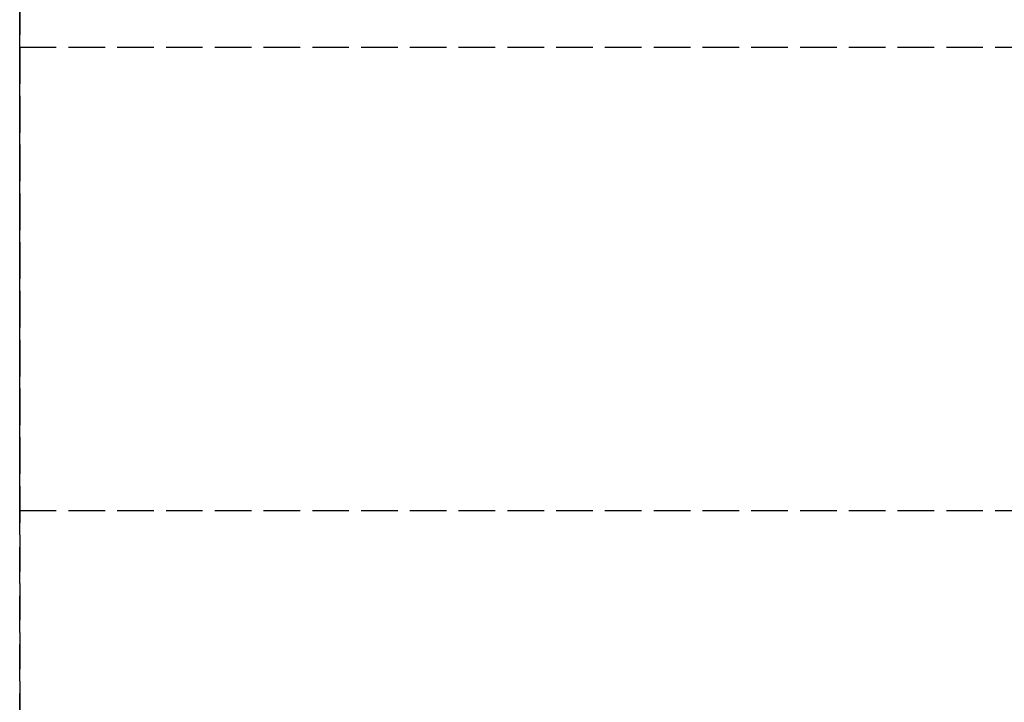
# Model space of a CAD drawing. Header units: millimetres. Extents: x 0 to 2050, y -94 to 94.
# Tile 4 of 10: x 0 to 40, y 17 to 45. Entities that reach past the tile are written whole.
import ezdxf

# ---------------------------------------------------------------- set-up
doc = ezdxf.new("R2010")
doc.units = ezdxf.units.MM
doc.header["$LTSCALE"] = 10
doc.linetypes.add('ALLCAD_Strich', pattern=[0.2, 0.15, -0.05])
doc.layers.add('BESCH_KONT_sich_schn_grun_2d', color=10, linetype='Continuous')
doc.layers.add('BESCH_KONT_sich_schn_seit_2d', color=160, linetype='Continuous')

msp = doc.modelspace()

# ---------------------------------------------------------------- linework, layer by layer
at = {"layer": 'BESCH_KONT_sich_schn_grun_2d', "linetype": 'ALLCAD_Strich'}
for p, q in [((0, 94), (0, -94)), ((0, 44), (2050, 44)), ((0, 25), (2050, 25))]:
    msp.add_line(p, q, dxfattribs=at)
at = {"layer": 'BESCH_KONT_sich_schn_seit_2d', "linetype": 'ALLCAD_Strich'}
for p, q in [((0, -94, 2368), (0, 94, 2368)), ((0, 94, 2418), (0, -94, 2418)), ((0, 44), (0, 44, 2298)), ((0, 44), (0, 25)), ((0, 44, 2298), (0, 44, 2368)), ((0, 25, 2298), (0, 44, 2298)), ((0, 44, 2368), (0, 25, 2368)), ((0, 25), (0, 25, 2298)), ((0, 25, 2368), (0, 25, 2298))]:
    msp.add_line(p, q, dxfattribs=at)

doc.saveas('drawing.dxf')
